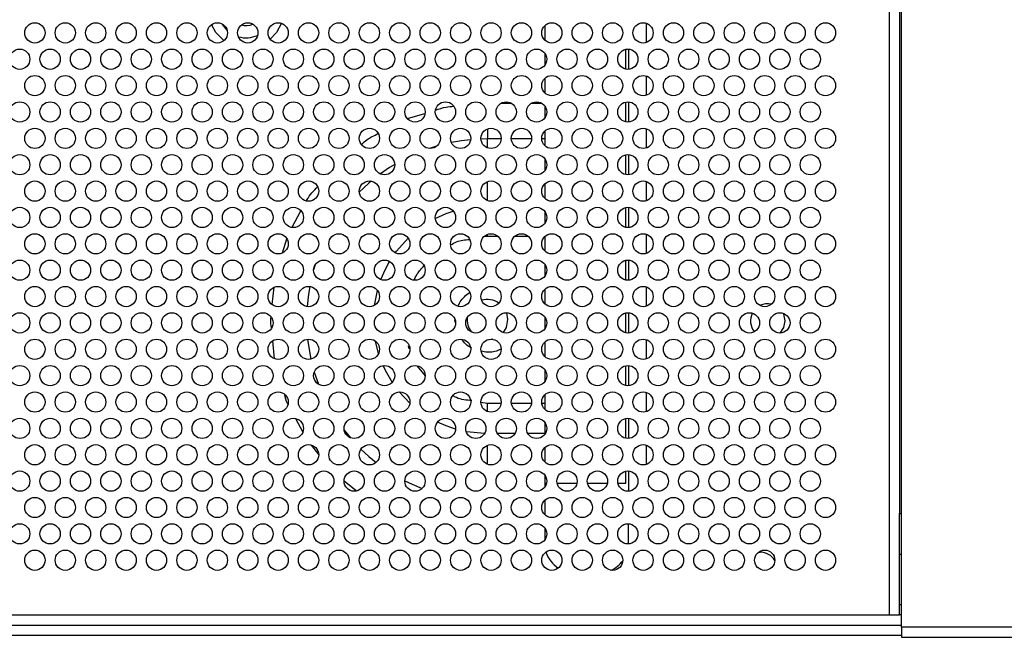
# Model space of a CAD drawing. Header units: millimetres. Extents: x 256 to 1374, y 313 to 1176.
# Tile 18 of 212: x 531 to 564, y 623 to 643. Entities that reach past the tile are written whole.
import ezdxf

# ---------------------------------------------------------------- set-up
doc = ezdxf.new("R2010")
doc.units = ezdxf.units.MM

msp = doc.modelspace()

# ---------------------------------------------------------------- linework, layer by layer
at = {"color": 7, "linetype": 'Continuous', "lineweight": 30}
for p, q in [((559.7302, 623.3686), (559.7302, 662.3686)), ((560.0636, 662.392), (560.0636, 626.702)), ((560.1302, 622.9686), (560.1302, 662.392)), ((548.3969, 642.74), (548.3969, 642.2639)), ((551.7302, 642.8199), (551.7302, 642.184)), ((548.3969, 641.8353), (548.3969, 641.4353)), ((551.0636, 641.3087), (551.0636, 641.9619)), ((548.3969, 641.0067), (548.3969, 640.5306)), ((551.7302, 641.0866), (551.7302, 640.4506)), ((551.0636, 639.5754), (551.0636, 640.2286)), ((548.3969, 640.102), (548.3969, 639.702)), ((548.3969, 639.2733), (548.3969, 638.7972)), ((551.7302, 639.3533), (551.7302, 638.7173)), ((548.3969, 638.3686), (548.3969, 637.9686)), ((551.0636, 637.842), (551.0636, 638.4952)), ((551.7302, 637.6199), (551.7302, 636.984)), ((548.3969, 637.54), (548.3969, 637.0639)), ((548.3969, 636.6353), (548.3969, 636.2353)), ((551.0636, 636.1087), (551.0636, 636.7619)), ((548.3969, 635.8067), (548.3969, 635.3306)), ((551.7302, 635.8866), (551.7302, 635.2506)), ((551.0636, 634.3754), (551.0636, 635.0286)), ((548.3969, 634.902), (548.3969, 634.502)), ((548.3969, 634.0733), (548.3969, 633.5972)), ((551.7302, 634.1533), (551.7302, 633.5173)), ((547.136, 633.3019), (547.1769, 633.0792)), ((548.3969, 633.1686), (548.3969, 632.7686)), ((551.0636, 632.642), (551.0636, 633.2952)), ((551.7302, 632.4199), (551.7302, 631.784)), ((548.3969, 632.34), (548.3969, 631.8639)), ((548.3969, 631.4353), (548.3969, 631.0353)), ((551.0636, 630.9087), (551.0636, 631.5619)), ((548.3969, 630.6067), (548.3969, 630.1306)), ((551.7302, 630.6866), (551.7302, 630.0506)), ((546.5102, 630.3185), (546.5061, 630.3185)), ((551.0636, 629.1754), (551.0636, 629.8286)), ((548.3969, 629.702), (548.3969, 629.302)), ((548.3969, 628.8733), (548.3969, 628.3972)), ((551.7302, 628.9533), (551.7302, 628.3173)), ((548.3969, 627.9686), (548.3969, 627.702)), ((551.0636, 627.702), (551.0636, 628.0952)), ((548.3969, 627.702), (548.4568, 627.702)), ((548.3969, 627.702), (548.3969, 627.5686)), ((548.8036, 627.702), (549.4568, 627.702)), ((549.8036, 627.702), (550.4568, 627.702)), ((550.8036, 627.702), (551.0636, 627.702)), ((548.3969, 627.14), (548.3969, 626.6639)), ((560.0636, 626.702), (560.1302, 626.702)), ((560.0636, 625.3686), (560.0636, 626.702)), ((548.3969, 626.2353), (548.3969, 625.8353)), ((551.1514, 625.7149), (551.1514, 626.368)), ((555.4274, 625.4331), (555.4769, 625.4353)), ((560.0636, 624.2476), (560.0636, 625.3686)), ((554.9343, 625.0321), (554.9525, 625.0832)), ((560.0636, 623.3686), (560.0636, 624.2476)), ((560.1302, 623.702), (560.0636, 623.702)), ((499.4636, 623.3686), (559.7302, 623.3686)), ((559.7302, 623.3686), (560.0636, 623.3686)), ((560.1302, 623.3686), (560.0636, 623.3686)), ((499.0636, 623.0353), (560.1302, 623.0353)), ((499.0636, 622.702), (560.1302, 622.702)), ((569.3611, 622.9686), (560.1302, 622.9686)), ((560.1302, 622.9686), (560.1302, 622.6353)), ((560.1302, 622.6353), (569.3611, 622.6353))]:
    msp.add_line(p, q, dxfattribs=at)
at = {"color": 8, "linetype": 'Continuous', "lineweight": 30}
for p, q in [((551.1514, 641.968), (551.1514, 641.3026)), ((546.9726, 640.1956), (547.2879, 640.1956)), ((547.9726, 640.1956), (548.2879, 640.1956)), ((551.1514, 640.2346), (551.1514, 639.5693)), ((543.8847, 639.6856), (544.4574, 639.857)), ((546.5102, 639.3463), (546.5102, 639.0171)), ((546.5102, 639.0171), (546.2976, 639.0133)), ((546.9631, 639.0171), (546.5102, 639.0171)), ((546.5102, 638.7243), (546.5102, 639.0171)), ((547.9631, 639.0171), (547.2974, 639.0171)), ((548.3969, 639.0171), (548.2974, 639.0171)), ((551.1514, 638.5013), (551.1514, 637.836)), ((546.5102, 636.991), (546.5102, 637.6129)), ((540.0931, 636.1107), (540.3807, 636.6477)), ((551.1514, 636.7679), (551.1514, 636.1026)), ((539.769, 635.2694), (539.9122, 635.735)), ((546.3991, 635.8042), (546.5102, 635.8254)), ((546.5102, 635.8254), (546.5102, 635.8796)), ((546.5102, 635.8254), (546.8428, 635.8254)), ((547.4177, 635.8254), (547.8428, 635.8254)), ((551.1514, 635.0346), (551.1514, 634.3693)), ((539.4365, 633.5691), (539.4937, 634.1387)), ((542.7971, 633.5467), (542.894, 634.0392)), ((545.4635, 632.9677), (545.4436, 633.072)), ((551.1514, 633.3013), (551.1514, 632.636)), ((539.5151, 631.7923), (539.4561, 632.3794)), ((543.9393, 632.113), (543.9206, 632.2116)), ((544.4759, 631.2323), (544.2168, 631.5519)), ((551.1514, 631.568), (551.1514, 630.9026)), ((540.8187, 631.3539), (540.9563, 630.9509)), ((543.9614, 630.3304), (543.613, 630.7015)), ((546.5061, 630.3185), (546.2991, 630.3583)), ((546.9598, 630.3185), (546.5102, 630.3185)), ((546.5102, 630.0576), (546.5102, 630.3185)), ((547.9598, 630.3185), (547.3007, 630.3185)), ((548.3969, 630.3185), (548.3007, 630.3185)), ((540.4388, 629.3877), (540.2072, 629.8202)), ((551.1514, 629.8346), (551.1514, 629.1693)), ((541.8025, 629.4412), (542.0047, 629.1932)), ((547.4149, 629.3286), (546.8455, 629.3286)), ((548.3969, 629.3286), (547.8455, 629.3286)), ((540.9788, 628.6362), (540.7223, 628.951)), ((546.5102, 628.3243), (546.5102, 628.9463)), ((551.1514, 628.1013), (551.1514, 627.436)), ((542.1913, 627.4457), (541.8005, 627.7684)), ((560.0636, 625.3686), (560.1302, 625.3686))]:
    msp.add_line(p, q, dxfattribs=at)
at = {"color": 7, "linetype": 'Continuous', "lineweight": 30, "flags": 128}
for points in [[(537.8443, 642.2464), (537.5791, 642.5137), (537.4352, 642.7722)], [(537.9513, 642.5916), (537.8117, 642.7648), (537.796, 642.7911)], [(539.7363, 642.818), (539.5747, 642.5137), (539.3698, 642.2939)], [(547.1769, 633.0792), (547.1289, 632.8236), (547.0276, 632.6515)], [(556.2969, 633.0353), (556.2538, 632.8184), (556.1316, 632.6353)], [(556.2397, 633.2835), (556.2538, 633.2521), (556.2969, 633.0353)], [(546.6898, 632.4299), (546.5175, 632.4053), (546.4926, 632.4055)]]:
    msp.add_lwpolyline(points, dxfattribs=at)
at = {"color": 8, "linetype": 'Continuous', "lineweight": 30, "flags": 128}
for points in [[(545.9607, 638.9917), (545.6642, 638.9566), (545.3265, 638.8981)], [(544.8428, 638.7785), (544.8353, 638.7763), (544.6034, 638.703)], [(544.0814, 638.4984), (544.0405, 638.4799), (543.9088, 638.4178)], [(543.4635, 638.1771), (543.296, 638.0734), (542.9928, 637.8649)], [(542.6926, 637.6294), (542.617, 637.565), (542.2986, 637.2681)], [(544.7987, 636.4011), (545.158, 636.5626), (545.3902, 636.6439)], [(543.4807, 635.2707), (543.523, 635.3278), (543.9039, 635.7589)], [(543.0074, 634.3921), (543.1593, 634.7405), (543.2962, 634.991)], [(540.8448, 634.874), (540.8059, 634.7469), (540.7973, 634.7172)], [(540.6667, 634.1666), (540.6256, 633.918), (540.5809, 633.5056)], [(540.5994, 632.4339), (540.6256, 632.2259), (540.7076, 631.7777)], [(542.9342, 631.9652), (542.9098, 632.0475), (542.8341, 632.3657)], [(543.3817, 631.0165), (543.1593, 631.4034), (543.0834, 631.5653)], [(545.4627, 629.4781), (545.158, 629.5814), (544.8682, 629.7079)], [(546.4157, 629.3298), (545.8224, 629.3923), (545.815, 629.3937)], [(542.3536, 628.8213), (542.617, 628.5789), (542.8515, 628.386)], [(543.7972, 627.7819), (544.0405, 627.664), (544.3616, 627.5286)]]:
    msp.add_lwpolyline(points, dxfattribs=at)
at = {"color": 7, "linetype": 'Continuous', "lineweight": 30}
for centre in [(531.6302, 642.502), (532.6302, 642.502), (533.6302, 642.502), (534.6302, 642.502), (535.6302, 642.502), (536.6302, 642.502), (537.6302, 642.502), (538.6302, 642.502), (539.6302, 642.502), (540.6302, 642.502), (541.6302, 642.502), (542.6302, 642.502), (543.6302, 642.502), (544.6302, 642.502), (545.6302, 642.502), (546.6302, 642.502), (547.6302, 642.502), (548.6302, 642.502), (549.6302, 642.502), (550.6302, 642.502), (551.6302, 642.502), (552.6302, 642.502), (553.6302, 642.502), (554.6302, 642.502), (555.6302, 642.502), (556.6302, 642.502), (557.6302, 642.502), (531.1302, 641.6353), (532.1302, 641.6353), (533.1302, 641.6353), (534.1302, 641.6353), (535.1302, 641.6353), (536.1302, 641.6353), (537.1302, 641.6353), (538.1302, 641.6353), (539.1302, 641.6353), (540.1302, 641.6353), (541.1302, 641.6353), (542.1302, 641.6353), (543.1302, 641.6353), (544.1302, 641.6353), (545.1302, 641.6353), (546.1302, 641.6353), (547.1302, 641.6353), (548.1302, 641.6353), (549.1302, 641.6353), (550.1302, 641.6353), (551.1302, 641.6353), (552.1302, 641.6353), (553.1302, 641.6353), (554.1302, 641.6353), (555.1302, 641.6353), (556.1302, 641.6353), (557.1302, 641.6353), (531.6302, 640.7686), (532.6302, 640.7686), (533.6302, 640.7686), (534.6302, 640.7686), (535.6302, 640.7686), (536.6302, 640.7686), (537.6302, 640.7686), (538.6302, 640.7686), (539.6302, 640.7686), (540.6302, 640.7686), (541.6302, 640.7686), (542.6302, 640.7686), (543.6302, 640.7686), (544.6302, 640.7686), (545.6302, 640.7686), (546.6302, 640.7686), (547.6302, 640.7686), (548.6302, 640.7686), (549.6302, 640.7686), (550.6302, 640.7686), (551.6302, 640.7686), (552.6302, 640.7686), (553.6302, 640.7686), (554.6302, 640.7686), (555.6302, 640.7686), (556.6302, 640.7686), (557.6302, 640.7686), (531.1302, 639.902), (532.1302, 639.902), (533.1302, 639.902), (534.1302, 639.902), (535.1302, 639.902), (536.1302, 639.902), (537.1302, 639.902), (538.1302, 639.902), (539.1302, 639.902), (540.1302, 639.902), (541.1302, 639.902), (542.1302, 639.902), (543.1302, 639.902), (544.1302, 639.902), (545.1302, 639.902), (546.1302, 639.902), (547.1302, 639.902), (548.1302, 639.902), (549.1302, 639.902), (550.1302, 639.902), (551.1302, 639.902), (552.1302, 639.902), (553.1302, 639.902), (554.1302, 639.902), (555.1302, 639.902), (556.1302, 639.902), (557.1302, 639.902), (531.6302, 639.0353), (532.6302, 639.0353), (533.6302, 639.0353), (534.6302, 639.0353), (535.6302, 639.0353), (536.6302, 639.0353), (537.6302, 639.0353), (538.6302, 639.0353), (539.6302, 639.0353), (540.6302, 639.0353), (541.6302, 639.0353), (542.6302, 639.0353), (543.6302, 639.0353), (544.6302, 639.0353), (545.6302, 639.0353), (546.6302, 639.0353), (547.6302, 639.0353), (548.6302, 639.0353), (549.6302, 639.0353), (550.6302, 639.0353), (551.6302, 639.0353), (552.6302, 639.0353), (553.6302, 639.0353), (554.6302, 639.0353), (555.6302, 639.0353), (556.6302, 639.0353), (557.6302, 639.0353), (531.1302, 638.1686), (532.1302, 638.1686), (533.1302, 638.1686), (534.1302, 638.1686), (535.1302, 638.1686), (536.1302, 638.1686), (537.1302, 638.1686), (538.1302, 638.1686), (539.1302, 638.1686), (540.1302, 638.1686), (541.1302, 638.1686), (542.1302, 638.1686), (543.1302, 638.1686), (544.1302, 638.1686), (545.1302, 638.1686), (546.1302, 638.1686), (547.1302, 638.1686), (548.1302, 638.1686), (549.1302, 638.1686), (550.1302, 638.1686), (551.1302, 638.1686), (552.1302, 638.1686), (553.1302, 638.1686), (554.1302, 638.1686), (555.1302, 638.1686), (556.1302, 638.1686), (557.1302, 638.1686), (531.6302, 637.302), (532.6302, 637.302), (533.6302, 637.302), (534.6302, 637.302), (535.6302, 637.302), (536.6302, 637.302), (537.6302, 637.302), (538.6302, 637.302), (539.6302, 637.302), (540.6302, 637.302), (541.6302, 637.302), (542.6302, 637.302), (543.6302, 637.302), (544.6302, 637.302), (545.6302, 637.302), (546.6302, 637.302), (547.6302, 637.302), (548.6302, 637.302), (549.6302, 637.302), (550.6302, 637.302), (551.6302, 637.302), (552.6302, 637.302), (553.6302, 637.302), (554.6302, 637.302), (555.6302, 637.302), (556.6302, 637.302), (557.6302, 637.302), (531.1302, 636.4353), (532.1302, 636.4353), (533.1302, 636.4353), (534.1302, 636.4353), (535.1302, 636.4353), (536.1302, 636.4353), (537.1302, 636.4353), (538.1302, 636.4353), (539.1302, 636.4353), (540.1302, 636.4353), (541.1302, 636.4353), (542.1302, 636.4353), (543.1302, 636.4353), (544.1302, 636.4353), (545.1302, 636.4353), (546.1302, 636.4353), (547.1302, 636.4353), (548.1302, 636.4353), (549.1302, 636.4353), (550.1302, 636.4353), (551.1302, 636.4353), (552.1302, 636.4353), (553.1302, 636.4353), (554.1302, 636.4353), (555.1302, 636.4353), (556.1302, 636.4353), (557.1302, 636.4353), (531.6302, 635.5686), (532.6302, 635.5686), (533.6302, 635.5686), (534.6302, 635.5686), (535.6302, 635.5686), (536.6302, 635.5686), (537.6302, 635.5686), (538.6302, 635.5686), (539.6302, 635.5686), (540.6302, 635.5686), (541.6302, 635.5686), (542.6302, 635.5686), (543.6302, 635.5686), (544.6302, 635.5686), (545.6302, 635.5686), (546.6302, 635.5686), (547.6302, 635.5686), (548.6302, 635.5686), (549.6302, 635.5686), (550.6302, 635.5686), (551.6302, 635.5686), (552.6302, 635.5686), (553.6302, 635.5686), (554.6302, 635.5686), (555.6302, 635.5686), (556.6302, 635.5686), (557.6302, 635.5686), (531.1302, 634.702), (532.1302, 634.702), (533.1302, 634.702), (534.1302, 634.702), (535.1302, 634.702), (536.1302, 634.702), (537.1302, 634.702), (538.1302, 634.702), (539.1302, 634.702), (540.1302, 634.702), (541.1302, 634.702), (542.1302, 634.702), (543.1302, 634.702), (544.1302, 634.702), (545.1302, 634.702), (546.1302, 634.702), (547.1302, 634.702), (548.1302, 634.702), (549.1302, 634.702), (550.1302, 634.702), (551.1302, 634.702), (552.1302, 634.702), (553.1302, 634.702), (554.1302, 634.702), (555.1302, 634.702), (556.1302, 634.702), (557.1302, 634.702), (531.6302, 633.8353), (532.6302, 633.8353), (533.6302, 633.8353), (534.6302, 633.8353), (535.6302, 633.8353), (536.6302, 633.8353), (537.6302, 633.8353), (538.6302, 633.8353), (539.6302, 633.8353), (540.6302, 633.8353), (541.6302, 633.8353), (542.6302, 633.8353), (543.6302, 633.8353), (544.6302, 633.8353), (545.6302, 633.8353), (546.6302, 633.8353), (547.6302, 633.8353), (548.6302, 633.8353), (549.6302, 633.8353), (550.6302, 633.8353), (551.6302, 633.8353), (552.6302, 633.8353), (553.6302, 633.8353), (554.6302, 633.8353), (555.6302, 633.8353), (556.6302, 633.8353), (557.6302, 633.8353), (531.1302, 632.9686), (532.1302, 632.9686), (533.1302, 632.9686), (534.1302, 632.9686), (535.1302, 632.9686), (536.1302, 632.9686), (537.1302, 632.9686), (538.1302, 632.9686), (539.1302, 632.9686), (540.1302, 632.9686), (541.1302, 632.9686), (542.1302, 632.9686), (543.1302, 632.9686), (544.1302, 632.9686), (545.1302, 632.9686), (546.1302, 632.9686), (547.1302, 632.9686), (548.1302, 632.9686), (549.1302, 632.9686), (550.1302, 632.9686), (551.1302, 632.9686), (552.1302, 632.9686), (553.1302, 632.9686), (554.1302, 632.9686), (555.1302, 632.9686), (556.1302, 632.9686), (557.1302, 632.9686), (531.6302, 632.102), (532.6302, 632.102), (533.6302, 632.102), (534.6302, 632.102), (535.6302, 632.102), (536.6302, 632.102), (537.6302, 632.102), (538.6302, 632.102), (539.6302, 632.102), (540.6302, 632.102), (541.6302, 632.102), (542.6302, 632.102), (543.6302, 632.102), (544.6302, 632.102), (545.6302, 632.102), (546.6302, 632.102), (547.6302, 632.102), (548.6302, 632.102), (549.6302, 632.102), (550.6302, 632.102), (551.6302, 632.102), (552.6302, 632.102), (553.6302, 632.102), (554.6302, 632.102), (555.6302, 632.102), (556.6302, 632.102), (557.6302, 632.102), (531.1302, 631.2353), (532.1302, 631.2353), (533.1302, 631.2353), (534.1302, 631.2353), (535.1302, 631.2353), (536.1302, 631.2353), (537.1302, 631.2353), (538.1302, 631.2353), (539.1302, 631.2353), (540.1302, 631.2353), (541.1302, 631.2353), (542.1302, 631.2353), (543.1302, 631.2353), (544.1302, 631.2353), (545.1302, 631.2353), (546.1302, 631.2353), (547.1302, 631.2353), (548.1302, 631.2353), (549.1302, 631.2353), (550.1302, 631.2353), (551.1302, 631.2353), (552.1302, 631.2353), (553.1302, 631.2353), (554.1302, 631.2353), (555.1302, 631.2353), (556.1302, 631.2353), (557.1302, 631.2353), (531.6302, 630.3686), (532.6302, 630.3686), (533.6302, 630.3686), (534.6302, 630.3686), (535.6302, 630.3686), (536.6302, 630.3686), (537.6302, 630.3686), (538.6302, 630.3686), (539.6302, 630.3686), (540.6302, 630.3686), (541.6302, 630.3686), (542.6302, 630.3686), (543.6302, 630.3686), (544.6302, 630.3686), (545.6302, 630.3686), (546.6302, 630.3686), (547.6302, 630.3686), (548.6302, 630.3686), (549.6302, 630.3686), (550.6302, 630.3686), (551.6302, 630.3686), (552.6302, 630.3686), (553.6302, 630.3686), (554.6302, 630.3686), (555.6302, 630.3686), (556.6302, 630.3686), (557.6302, 630.3686), (531.1302, 629.502), (532.1302, 629.502), (533.1302, 629.502), (534.1302, 629.502), (535.1302, 629.502), (536.1302, 629.502), (537.1302, 629.502), (538.1302, 629.502), (539.1302, 629.502), (540.1302, 629.502), (541.1302, 629.502), (542.1302, 629.502), (543.1302, 629.502), (544.1302, 629.502), (545.1302, 629.502), (546.1302, 629.502), (547.1302, 629.502), (548.1302, 629.502), (549.1302, 629.502), (550.1302, 629.502), (551.1302, 629.502), (552.1302, 629.502), (553.1302, 629.502), (554.1302, 629.502), (555.1302, 629.502), (556.1302, 629.502), (557.1302, 629.502), (531.6302, 628.6353), (532.6302, 628.6353), (533.6302, 628.6353), (534.6302, 628.6353), (535.6302, 628.6353), (536.6302, 628.6353), (537.6302, 628.6353), (538.6302, 628.6353), (539.6302, 628.6353), (540.6302, 628.6353), (541.6302, 628.6353), (542.6302, 628.6353), (543.6302, 628.6353), (544.6302, 628.6353), (545.6302, 628.6353), (546.6302, 628.6353), (547.6302, 628.6353), (548.6302, 628.6353), (549.6302, 628.6353), (550.6302, 628.6353), (551.6302, 628.6353), (552.6302, 628.6353), (553.6302, 628.6353), (554.6302, 628.6353), (555.6302, 628.6353), (556.6302, 628.6353), (557.6302, 628.6353), (531.1302, 627.7686), (532.1302, 627.7686), (533.1302, 627.7686), (534.1302, 627.7686), (535.1302, 627.7686), (536.1302, 627.7686), (537.1302, 627.7686), (538.1302, 627.7686), (539.1302, 627.7686), (540.1302, 627.7686), (541.1302, 627.7686), (542.1302, 627.7686), (543.1302, 627.7686), (544.1302, 627.7686), (545.1302, 627.7686), (546.1302, 627.7686), (547.1302, 627.7686), (548.1302, 627.7686), (549.1302, 627.7686), (550.1302, 627.7686), (551.1302, 627.7686), (552.1302, 627.7686), (553.1302, 627.7686), (554.1302, 627.7686), (555.1302, 627.7686), (556.1302, 627.7686), (557.1302, 627.7686), (531.6302, 626.902), (532.6302, 626.902), (533.6302, 626.902), (534.6302, 626.902), (535.6302, 626.902), (536.6302, 626.902), (537.6302, 626.902), (538.6302, 626.902), (539.6302, 626.902), (540.6302, 626.902), (541.6302, 626.902), (542.6302, 626.902), (543.6302, 626.902), (544.6302, 626.902), (545.6302, 626.902), (546.6302, 626.902), (547.6302, 626.902), (548.6302, 626.902), (549.6302, 626.902), (550.6302, 626.902), (551.6302, 626.902), (552.6302, 626.902), (553.6302, 626.902), (554.6302, 626.902), (555.6302, 626.902), (556.6302, 626.902), (557.6302, 626.902), (531.1302, 626.0353), (532.1302, 626.0353), (533.1302, 626.0353), (534.1302, 626.0353), (535.1302, 626.0353), (536.1302, 626.0353), (537.1302, 626.0353), (538.1302, 626.0353), (539.1302, 626.0353), (540.1302, 626.0353), (541.1302, 626.0353), (542.1302, 626.0353), (543.1302, 626.0353), (544.1302, 626.0353), (545.1302, 626.0353), (546.1302, 626.0353), (547.1302, 626.0353), (548.1302, 626.0353), (549.1302, 626.0353), (550.1302, 626.0353), (551.1302, 626.0353), (552.1302, 626.0353), (553.1302, 626.0353), (554.1302, 626.0353), (555.1302, 626.0353), (556.1302, 626.0353), (557.1302, 626.0353), (531.6302, 625.1686), (532.6302, 625.1686), (533.6302, 625.1686), (534.6302, 625.1686), (535.6302, 625.1686), (536.6302, 625.1686), (537.6302, 625.1686), (538.6302, 625.1686), (539.6302, 625.1686), (540.6302, 625.1686), (541.6302, 625.1686), (542.6302, 625.1686), (543.6302, 625.1686), (544.6302, 625.1686), (545.6302, 625.1686), (546.6302, 625.1686), (547.6302, 625.1686), (548.6302, 625.1686), (549.6302, 625.1686), (550.6302, 625.1686), (551.6302, 625.1686), (552.6302, 625.1686), (553.6302, 625.1686), (554.6302, 625.1686), (555.6302, 625.1686), (556.6302, 625.1686), (557.6302, 625.1686)]:
    msp.add_circle(centre, 0.3333, dxfattribs=at)
for centre, radius, start, end in [((538.5769, 643.2386), 0.5, 252.0578, 296.22397), ((538.5769, 643.2386), 0.9, 253.53446, 294.74731), ((546.5102, 633.072), 0.6667, 55.63032, 106.50153), ((555.7302, 633.0353), 0.5667, 77.37989, 116.87014), ((546.5102, 633.072), 0.6667, 173.67714, 216.74803), ((555.7302, 633.0353), 0.5667, 153.43856, 219.24182), ((549.3692, 625.7324), 0.9758, 197.38142, 237.30143), ((555.4769, 624.8686), 0.5667, 30.84181, 90), ((550.168, 625.7458), 0.9932, 294.19503, 323.18751)]:
    msp.add_arc(centre, radius, start, end, dxfattribs=at)
at = {"color": 8, "linetype": 'Continuous', "lineweight": 30}
for points, knots in [([(544.8088, 639.9622), (544.9221, 640.0033), (545.1133, 640.0726), (545.3158, 640.084), (545.3983, 640.0887)], [0, 0, 0, 0, 0.59267549, 1, 1, 1, 1]), ([(542.3662, 638.8426), (542.4238, 638.8937), (542.5884, 639.0395), (542.7895, 639.1307), (542.9202, 639.1901)], [0, 0, 0, 0, 0.3501683, 1, 1, 1, 1]), ([(540.5591, 636.981), (540.5652, 636.9924), (540.6575, 637.1676), (540.7973, 637.3112), (540.928, 637.4454)], [0, 0, 0, 0, 0.06537839, 1, 1, 1, 1]), ([(545.302, 635.5312), (545.3659, 635.5682), (545.5569, 635.6789), (545.7788, 635.7), (545.9266, 635.7141)], [0, 0, 0, 0, 0.3345464, 1, 1, 1, 1]), ([(544.1009, 634.3766), (544.1335, 634.446), (544.2154, 634.6207), (544.3464, 634.7633), (544.4254, 634.8492)], [0, 0, 0, 0, 0.3973432, 1, 1, 1, 1]), ([(545.545, 633.5158), (545.5677, 633.5642), (545.6213, 633.6787), (545.7533, 633.8281), (545.8633, 633.9324), (545.9312, 633.9672), (545.9347, 633.969)], [0, 0, 0, 0, 0.2634932, 0.6223786, 0.9809701, 1, 1, 1, 1]), ([(539.4134, 632.8049), (539.3977, 632.8939), (539.3769, 633.0121), (539.3917, 633.1304), (539.3954, 633.1596)], [0, 0, 0, 0, 0.7528868, 1, 1, 1, 1]), ([(545.9971, 632.1426), (545.9726, 632.1546), (545.883, 632.1985), (545.7683, 632.295), (545.6954, 632.3898), (545.6667, 632.4271)], [0, 0, 0, 0, 0.1853451, 0.6793805, 1, 1, 1, 1]), ([(546.9618, 632.1107), (546.9423, 632.1003), (546.8056, 632.0269), (546.5714, 631.9794), (546.3745, 632.0276), (546.3075, 632.044)], [0, 0, 0, 0, 0.0986855, 0.693105, 1, 1, 1, 1]), ([(539.9534, 630.2942), (539.9487, 630.3028), (539.8943, 630.4023), (539.8702, 630.5144), (539.8482, 630.617)], [0, 0, 0, 0, 0.0856814, 1, 1, 1, 1]), ([(545.997, 630.4164), (545.8227, 630.4302), (545.6024, 630.4477), (545.4128, 630.5535), (545.3733, 630.5756)], [0, 0, 0, 0, 0.79131304, 1, 1, 1, 1])]:
    msp.add_open_spline(points, degree=3, knots=knots, dxfattribs=at)

doc.saveas('drawing.dxf')
